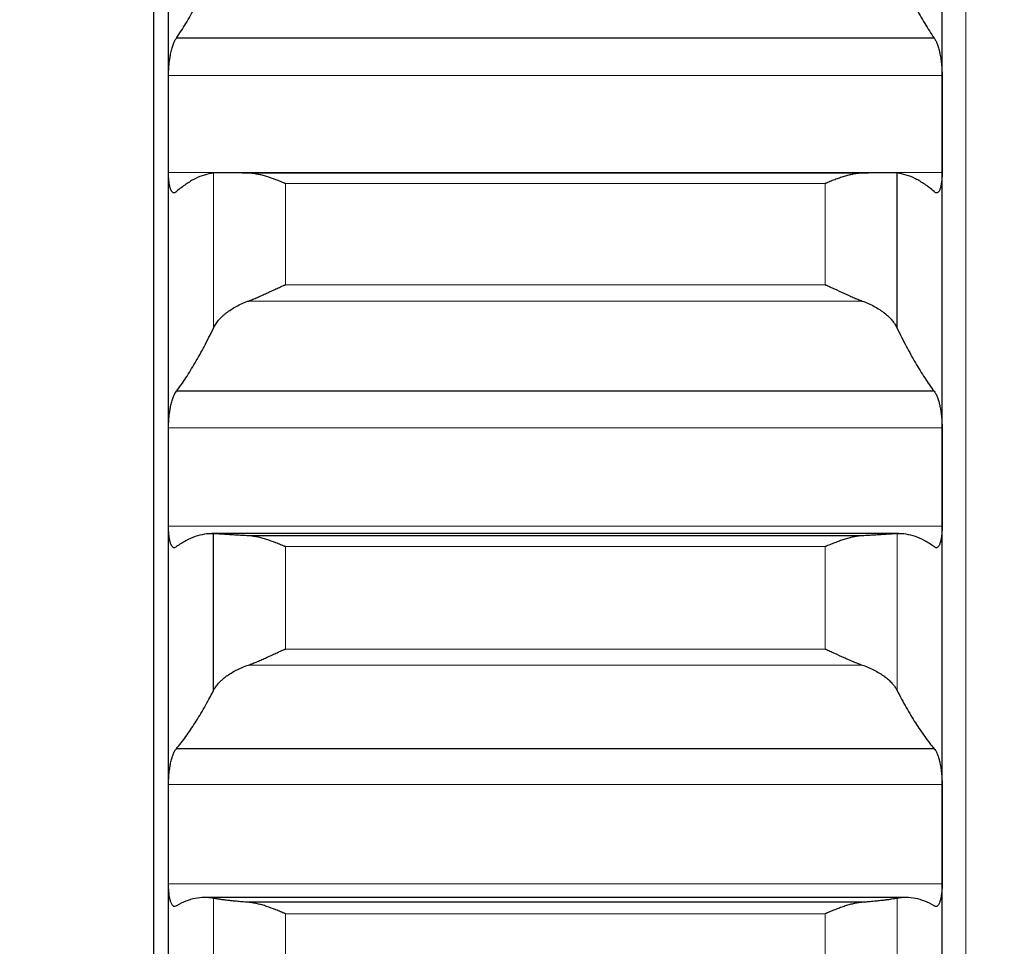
# Model space of a CAD drawing. Header units: inches. Extents: x 0 to 20790, y -12 to 14700.
# Tile 154 of 256: x 7750 to 7816, y 10083 to 10145. Entities that reach past the tile are written whole.
import ezdxf

# ---------------------------------------------------------------- set-up
doc = ezdxf.new("R2010")
doc.units = ezdxf.units.IN
doc.layers.add('1', color=7, linetype='Continuous', true_color=0xffffff)
doc.layers.add('254', color=7, linetype='Continuous', true_color=0xffffff)
doc.styles.add('latin_extended', font='simplex.shx')
doc.dimstyles.get("Standard").update_dxf_attribs({"dimtxt": 0.18, "dimasz": 0.18, "dimexe": 0.18, "dimexo": 0.0625, "dimgap": 0.09, "dimtad": 0, "dimtih": 1, "dimtoh": 1, "dimdec": 4, "dimzin": 0, "dimdsep": 46, "dimtxsty": 'Standard', "dimcen": 0.09, "dimadec": 0, "dimazin": 0, "dimtfac": 1, "dimtdec": 4, "dimtofl": 0, "dimtmove": 0, "dimatfit": 3, "dimfxl": 1, "dimtolj": 1, "dimtzin": 0, "dimarcsym": 0})

# ---------------------------------------------------------------- blocks, each defined once
blk = doc.blocks.new('_U12')
at = {"layer": '254', "color": 3, "linetype": 'Continuous', "lineweight": 13, "transparency": 16777216}
for p, q in [((1084.956, 11094.092), (1084.956, 8079.946)), ((8069.956, 9257.092), (8069.956, 8079.946)), ((1207.456, 8114.946), (7947.456, 8114.946))]:
    blk.add_line(p, q, dxfattribs=at)
at = {"layer": '254', "color": 3, "transparency": 16777216}
for points in [[(1207.456, 8135.363), (1207.456, 8094.529), (1084.956, 8114.946)], [(7947.456, 8094.529), (7947.456, 8135.363), (8069.956, 8114.946)]]:
    blk.add_solid(points, dxfattribs=at)
at = {"layer": 'Defpoints', "color": 0, "transparency": 16777216}
for p in [(1084.956, 11129.092), (8069.956, 9292.092), (8069.956, 8114.946)]:
    blk.add_point(p, dxfattribs=at)
at = {"layer": '254', "color": 2, "lineweight": 13, "transparency": 16777216, "insert": (4361.622, 8298.696), "char_height": 122.5, "attachment_point": 1, "style": 'latin_extended'}
blk.add_mtext('\\A1;6985', dxfattribs=at)

msp = doc.modelspace()

# ---------------------------------------------------------------- linework, layer by layer
at = {"layer": '1', "color": 110, "linetype": 'Continuous', "lineweight": 13}
for p, q in [((7813.556, 10027.632), (7813.556, 10557.592)), ((7811.953, 10141.296), (7759.958, 10141.296)), ((7811.953, 10134.772), (7759.958, 10134.772)), ((7762.982, 10124.321), (7762.982, 10134.745)), ((7804.1, 10134.036), (7767.812, 10134.036)), ((7767.812, 10127.23), (7767.812, 10134.036)), ((7804.1, 10127.23), (7804.1, 10134.036)), ((7804.1, 10127.23), (7767.812, 10127.23)), ((7806.587, 10126.136), (7765.324, 10126.136)), ((7811.953, 10117.597), (7759.958, 10117.597)), ((7811.953, 10110.991), (7759.958, 10110.991)), ((7808.929, 10099.945), (7808.929, 10110.489)), ((7804.1, 10109.617), (7767.812, 10109.617)), ((7767.812, 10102.732), (7767.812, 10109.617)), ((7804.1, 10102.732), (7804.1, 10109.617)), ((7804.1, 10102.732), (7767.812, 10102.732)), ((7806.587, 10101.653), (7765.324, 10101.653)), ((7811.953, 10093.617), (7759.958, 10093.617)), ((7811.953, 10086.941), (7759.958, 10086.941)), ((7762.982, 10075.317), (7762.982, 10085.965)), ((7808.929, 10075.317), (7808.929, 10085.965)), ((7804.1, 10084.93), (7767.812, 10084.93)), ((7767.812, 10077.977), (7767.812, 10084.93)), ((7804.1, 10077.977), (7804.1, 10084.93))]:
    msp.add_line(p, q, dxfattribs=at)
at = {"layer": '1', "color": 2, "linetype": 'Continuous', "lineweight": 25}
for p, q in [((7758.956, 10192.592), (7758.956, 10027.577)), ((7759.956, 10138.034), (7759.956, 10161.461)), ((7811.956, 10138.034), (7811.956, 10161.461)), ((7811.418, 10143.818), (7760.493, 10143.818)), ((7759.956, 10114.294), (7759.956, 10138.034)), ((7811.956, 10114.294), (7811.956, 10138.034)), ((7808.286, 10134.767), (7763.669, 10134.767)), ((7806.587, 10134.734), (7765.324, 10134.734)), ((7808.929, 10124.321), (7808.929, 10134.745)), ((7811.418, 10120.067), (7760.493, 10120.067)), ((7759.956, 10090.279), (7759.956, 10114.294)), ((7811.956, 10090.279), (7811.956, 10114.294)), ((7809.039, 10110.491), (7762.872, 10110.491)), ((7762.982, 10099.945), (7762.982, 10110.489)), ((7806.587, 10110.351), (7765.324, 10110.351)), ((7811.418, 10096.031), (7760.493, 10096.031)), ((7759.956, 10066.028), (7759.956, 10090.279)), ((7811.956, 10066.028), (7811.956, 10090.279)), ((7809.529, 10086.021), (7762.382, 10086.021)), ((7806.587, 10085.699), (7765.324, 10085.699))]:
    msp.add_line(p, q, dxfattribs=at)
for points in [[(7760.493, 10143.818), (7760.704, 10144.13), (7761.124, 10144.79), (7761.749, 10145.884), (7762.369, 10147.083), (7762.778, 10147.953), (7762.982, 10148.406)], [(7808.929, 10148.406), (7809.133, 10147.953), (7809.543, 10147.083), (7810.162, 10145.884), (7810.787, 10144.79), (7811.207, 10144.13), (7811.418, 10143.818)], [(7759.956, 10138.034), (7759.956, 10139.121), (7759.957, 10140.209), (7759.958, 10141.296)], [(7811.953, 10141.296), (7811.955, 10140.209), (7811.956, 10139.121), (7811.956, 10138.034)], [(7759.958, 10134.772), (7759.957, 10135.859), (7759.956, 10136.946), (7759.956, 10138.034)], [(7811.956, 10138.034), (7811.956, 10136.946), (7811.955, 10135.859), (7811.953, 10134.772)], [(7762.982, 10134.745), (7762.778, 10134.72), (7762.369, 10134.631), (7761.749, 10134.378), (7761.124, 10134.007), (7760.704, 10133.68), (7760.493, 10133.497)], [(7811.418, 10133.497), (7811.207, 10133.68), (7810.787, 10134.007), (7810.162, 10134.378), (7809.543, 10134.631), (7809.133, 10134.72), (7808.929, 10134.745)], [(7760.493, 10120.067), (7760.704, 10120.35), (7761.124, 10120.951), (7761.749, 10121.961), (7762.369, 10123.078), (7762.778, 10123.895), (7762.982, 10124.321)], [(7808.929, 10124.321), (7809.133, 10123.895), (7809.543, 10123.078), (7810.162, 10121.961), (7810.787, 10120.951), (7811.207, 10120.35), (7811.418, 10120.067)], [(7759.956, 10114.294), (7759.956, 10115.395), (7759.957, 10116.496), (7759.958, 10117.597)], [(7811.953, 10117.597), (7811.955, 10116.496), (7811.956, 10115.395), (7811.956, 10114.294)], [(7759.958, 10110.991), (7759.957, 10112.092), (7759.956, 10113.193), (7759.956, 10114.294)], [(7811.956, 10114.294), (7811.956, 10113.193), (7811.955, 10112.092), (7811.953, 10110.991)], [(7762.982, 10110.489), (7762.778, 10110.496), (7762.369, 10110.47), (7761.749, 10110.312), (7761.124, 10110.034), (7760.704, 10109.77), (7760.493, 10109.617)], [(7811.418, 10109.617), (7811.207, 10109.77), (7810.787, 10110.034), (7810.162, 10110.312), (7809.543, 10110.47), (7809.133, 10110.496), (7808.929, 10110.489)], [(7760.493, 10096.031), (7760.704, 10096.284), (7761.124, 10096.827), (7761.749, 10097.751), (7762.369, 10098.784), (7762.778, 10099.546), (7762.982, 10099.945)], [(7808.929, 10099.945), (7809.133, 10099.546), (7809.543, 10098.784), (7810.162, 10097.751), (7810.787, 10096.827), (7811.207, 10096.284), (7811.418, 10096.031)], [(7759.956, 10090.279), (7759.956, 10091.392), (7759.957, 10092.505), (7759.958, 10093.617)], [(7811.953, 10093.617), (7811.955, 10092.505), (7811.956, 10091.392), (7811.956, 10090.279)], [(7759.958, 10086.941), (7759.957, 10088.054), (7759.956, 10089.166), (7759.956, 10090.279)], [(7811.956, 10090.279), (7811.956, 10089.166), (7811.955, 10088.054), (7811.953, 10086.941)], [(7762.982, 10085.965), (7762.778, 10086.004), (7762.369, 10086.041), (7761.749, 10085.977), (7761.124, 10085.793), (7760.704, 10085.591), (7760.493, 10085.47)], [(7811.418, 10085.47), (7811.207, 10085.591), (7810.787, 10085.793), (7810.162, 10085.977), (7809.543, 10086.041), (7809.133, 10086.004), (7808.929, 10085.965)]]:
    msp.add_open_spline(points, degree=3, dxfattribs=at)
for points, knots in [([(7759.958, 10141.296), (7759.958, 10141.359), (7759.96, 10141.487), (7759.969, 10141.682), (7759.977, 10141.813), (7759.985, 10141.913), (7759.988, 10141.946), (7759.994, 10142.013), (7759.998, 10142.046), (7760.015, 10142.21), (7760.032, 10142.338), (7760.057, 10142.496), (7760.062, 10142.528), (7760.07, 10142.574), (7760.073, 10142.59), (7760.078, 10142.621), (7760.092, 10142.698), (7760.119, 10142.831), (7760.145, 10142.944), (7760.172, 10143.053), (7760.186, 10143.106), (7760.23, 10143.26), (7760.26, 10143.353), (7760.308, 10143.478), (7760.324, 10143.518), (7760.349, 10143.574), (7760.357, 10143.592), (7760.374, 10143.627), (7760.382, 10143.644), (7760.425, 10143.724), (7760.459, 10143.777), (7760.493, 10143.818)], [0, 0, 0, 0, 0.0625, 0.125, 0.1875, 0.1875, 0.21875, 0.21875, 0.25, 0.25, 0.375, 0.375, 0.40625, 0.40625, 0.421875, 0.421875, 0.4375, 0.5, 0.5625, 0.5625, 0.625, 0.625, 0.75, 0.75, 0.8125, 0.8125, 0.84375, 0.84375, 0.875, 0.875, 1, 1, 1, 1]), ([(7811.418, 10143.818), (7811.453, 10143.777), (7811.487, 10143.724), (7811.537, 10143.629), (7811.554, 10143.594), (7811.578, 10143.539), (7811.587, 10143.519), (7811.603, 10143.479), (7811.611, 10143.459), (7811.651, 10143.353), (7811.682, 10143.26), (7811.725, 10143.108), (7811.739, 10143.056), (7811.759, 10142.973), (7811.766, 10142.945), (7811.779, 10142.889), (7811.786, 10142.86), (7811.817, 10142.715), (7811.839, 10142.594), (7811.864, 10142.437), (7811.869, 10142.405), (7811.878, 10142.341), (7811.883, 10142.308), (7811.895, 10142.211), (7811.903, 10142.145), (7811.924, 10141.949), (7811.935, 10141.818), (7811.944, 10141.653), (7811.945, 10141.62), (7811.948, 10141.554), (7811.949, 10141.521), (7811.952, 10141.424), (7811.953, 10141.359), (7811.953, 10141.296)], [0, 0, 0, 0, 0.125, 0.125, 0.1875, 0.1875, 0.21875, 0.21875, 0.25, 0.25, 0.375, 0.375, 0.4375, 0.4375, 0.46875, 0.46875, 0.5, 0.5, 0.625, 0.625, 0.65625, 0.65625, 0.6875, 0.6875, 0.75, 0.75, 0.875, 0.875, 0.90625, 0.90625, 0.9375, 0.9375, 1, 1, 1, 1]), ([(7760.493, 10133.497), (7760.459, 10133.458), (7760.425, 10133.431), (7760.374, 10133.408), (7760.358, 10133.403), (7760.333, 10133.401), (7760.325, 10133.401), (7760.308, 10133.403), (7760.3, 10133.404), (7760.26, 10133.416), (7760.23, 10133.438), (7760.186, 10133.488), (7760.172, 10133.508), (7760.152, 10133.543), (7760.145, 10133.555), (7760.132, 10133.581), (7760.126, 10133.595), (7760.095, 10133.667), (7760.072, 10133.736), (7760.047, 10133.836), (7760.043, 10133.856), (7760.033, 10133.899), (7760.029, 10133.921), (7760.016, 10133.989), (7760.008, 10134.036), (7759.988, 10134.185), (7759.977, 10134.292), (7759.968, 10134.436), (7759.966, 10134.465), (7759.963, 10134.525), (7759.962, 10134.555), (7759.959, 10134.646), (7759.958, 10134.708), (7759.958, 10134.772)], [0, 0, 0, 0, 0.125, 0.125, 0.1875, 0.1875, 0.21875, 0.21875, 0.25, 0.25, 0.375, 0.375, 0.4375, 0.4375, 0.46875, 0.46875, 0.5, 0.5, 0.625, 0.625, 0.65625, 0.65625, 0.6875, 0.6875, 0.75, 0.75, 0.875, 0.875, 0.90625, 0.90625, 0.9375, 0.9375, 1, 1, 1, 1]), ([(7765.324, 10134.734), (7765.178, 10134.737), (7765.038, 10134.741), (7764.77, 10134.747), (7764.512, 10134.753), (7764.276, 10134.758), (7764.135, 10134.761), (7764.107, 10134.762), (7764.052, 10134.762), (7764.025, 10134.763), (7763.945, 10134.764), (7763.893, 10134.765), (7763.744, 10134.767), (7763.651, 10134.767), (7763.479, 10134.767), (7763.4, 10134.766), (7763.292, 10134.764), (7763.258, 10134.763), (7763.209, 10134.761), (7763.193, 10134.76), (7763.162, 10134.759), (7763.147, 10134.758), (7763.075, 10134.754), (7763.025, 10134.75), (7762.982, 10134.745)], [0, 0, 0, 0, 0.125, 0.125, 0.25, 0.375, 0.375, 0.40625, 0.40625, 0.4375, 0.4375, 0.5, 0.5, 0.625, 0.625, 0.75, 0.75, 0.8125, 0.8125, 0.84375, 0.84375, 0.875, 0.875, 1, 1, 1, 1]), ([(7767.812, 10134.036), (7767.808, 10134.037), (7767.805, 10134.039), (7767.799, 10134.041), (7767.795, 10134.043), (7767.785, 10134.047), (7767.765, 10134.055), (7767.719, 10134.075), (7767.626, 10134.114), (7767.547, 10134.147), (7767.389, 10134.211), (7767.284, 10134.252), (7766.97, 10134.37), (7766.762, 10134.443), (7766.451, 10134.537), (7766.348, 10134.567), (7766.192, 10134.606), (7766.14, 10134.619), (7766.037, 10134.642), (7765.985, 10134.653), (7765.83, 10134.684), (7765.728, 10134.7), (7765.525, 10134.724), (7765.424, 10134.732), (7765.324, 10134.734)], [0, 0, 0, 0, 0.003906, 0.003906, 0.007813, 0.007813, 0.015625, 0.03125, 0.0625, 0.125, 0.125, 0.25, 0.25, 0.5, 0.5, 0.625, 0.625, 0.6875, 0.6875, 0.75, 0.75, 0.875, 0.875, 1, 1, 1, 1]), ([(7806.587, 10134.734), (7806.488, 10134.732), (7806.387, 10134.724), (7806.186, 10134.7), (7806.085, 10134.684), (7805.881, 10134.645), (7805.778, 10134.621), (7805.572, 10134.569), (7805.468, 10134.54), (7805.258, 10134.476), (7805.153, 10134.442), (7804.943, 10134.369), (7804.838, 10134.331), (7804.628, 10134.252), (7804.523, 10134.211), (7804.364, 10134.147), (7804.285, 10134.114), (7804.193, 10134.075), (7804.146, 10134.055), (7804.126, 10134.047), (7804.113, 10134.041), (7804.106, 10134.039), (7804.1, 10134.036)], [0, 0, 0, 0, 0.125, 0.125, 0.25, 0.25, 0.375, 0.375, 0.5, 0.5, 0.625, 0.625, 0.75, 0.75, 0.875, 0.875, 0.9375, 0.96875, 0.984375, 0.992188, 0.992188, 1, 1, 1, 1]), ([(7808.929, 10134.745), (7808.887, 10134.75), (7808.837, 10134.754), (7808.722, 10134.76), (7808.593, 10134.765), (7808.436, 10134.767), (7808.306, 10134.767), (7808.261, 10134.767), (7808.191, 10134.767), (7808.167, 10134.766), (7808.119, 10134.766), (7808.094, 10134.766), (7807.969, 10134.764), (7807.758, 10134.761), (7807.523, 10134.756), (7807.276, 10134.75), (7807.146, 10134.747), (7806.976, 10134.743), (7806.942, 10134.742), (7806.873, 10134.741), (7806.768, 10134.738), (7806.66, 10134.736), (7806.587, 10134.734)], [0, 0, 0, 0, 0.125, 0.125, 0.25, 0.375, 0.375, 0.4375, 0.4375, 0.46875, 0.46875, 0.5, 0.5, 0.625, 0.75, 0.75, 0.875, 0.875, 0.90625, 0.90625, 0.9375, 1, 1, 1, 1]), ([(7811.953, 10134.772), (7811.953, 10134.708), (7811.951, 10134.585), (7811.943, 10134.408), (7811.934, 10134.297), (7811.926, 10134.216), (7811.923, 10134.189), (7811.917, 10134.137), (7811.914, 10134.112), (7811.896, 10133.988), (7811.88, 10133.898), (7811.855, 10133.798), (7811.85, 10133.779), (7811.842, 10133.75), (7811.839, 10133.741), (7811.833, 10133.723), (7811.819, 10133.679), (7811.793, 10133.607), (7811.767, 10133.555), (7811.74, 10133.509), (7811.726, 10133.489), (7811.682, 10133.438), (7811.651, 10133.416), (7811.604, 10133.402), (7811.588, 10133.4), (7811.563, 10133.402), (7811.554, 10133.404), (7811.538, 10133.408), (7811.529, 10133.411), (7811.487, 10133.431), (7811.453, 10133.458), (7811.418, 10133.497)], [0, 0, 0, 0, 0.0625, 0.125, 0.1875, 0.1875, 0.21875, 0.21875, 0.25, 0.25, 0.375, 0.375, 0.40625, 0.40625, 0.421875, 0.421875, 0.4375, 0.5, 0.5625, 0.5625, 0.625, 0.625, 0.75, 0.75, 0.8125, 0.8125, 0.84375, 0.84375, 0.875, 0.875, 1, 1, 1, 1]), ([(7765.324, 10126.136), (7765.424, 10126.172), (7765.524, 10126.211), (7765.725, 10126.293), (7765.827, 10126.336), (7766.03, 10126.425), (7766.133, 10126.471), (7766.34, 10126.564), (7766.444, 10126.612), (7766.654, 10126.708), (7766.759, 10126.756), (7766.968, 10126.853), (7767.073, 10126.901), (7767.283, 10126.997), (7767.389, 10127.044), (7767.547, 10127.114), (7767.626, 10127.149), (7767.719, 10127.19), (7767.765, 10127.21), (7767.785, 10127.218), (7767.798, 10127.224), (7767.805, 10127.227), (7767.812, 10127.23)], [0, 0, 0, 0, 0.125, 0.125, 0.25, 0.25, 0.375, 0.375, 0.5, 0.5, 0.625, 0.625, 0.75, 0.75, 0.875, 0.875, 0.9375, 0.96875, 0.984375, 0.992187, 0.992187, 1, 1, 1, 1]), ([(7804.1, 10127.23), (7804.103, 10127.228), (7804.106, 10127.227), (7804.113, 10127.224), (7804.116, 10127.223), (7804.126, 10127.218), (7804.146, 10127.21), (7804.193, 10127.19), (7804.285, 10127.149), (7804.364, 10127.114), (7804.522, 10127.044), (7804.627, 10126.997), (7804.941, 10126.854), (7805.149, 10126.758), (7805.46, 10126.615), (7805.564, 10126.568), (7805.719, 10126.497), (7805.771, 10126.474), (7805.875, 10126.428), (7805.927, 10126.405), (7806.082, 10126.338), (7806.184, 10126.294), (7806.387, 10126.211), (7806.487, 10126.172), (7806.587, 10126.136)], [0, 0, 0, 0, 0.003906, 0.003906, 0.007812, 0.007812, 0.015625, 0.03125, 0.0625, 0.125, 0.125, 0.25, 0.25, 0.5, 0.5, 0.625, 0.625, 0.6875, 0.6875, 0.75, 0.75, 0.875, 0.875, 1, 1, 1, 1]), ([(7762.982, 10124.321), (7763.025, 10124.41), (7763.075, 10124.499), (7763.189, 10124.672), (7763.318, 10124.844), (7763.476, 10125.011), (7763.605, 10125.135), (7763.65, 10125.176), (7763.721, 10125.236), (7763.744, 10125.257), (7763.793, 10125.296), (7763.817, 10125.316), (7763.942, 10125.414), (7764.154, 10125.566), (7764.389, 10125.706), (7764.636, 10125.84), (7764.765, 10125.904), (7764.935, 10125.98), (7764.97, 10125.995), (7765.039, 10126.025), (7765.144, 10126.068), (7765.251, 10126.109), (7765.324, 10126.136)], [0, 0, 0, 0, 0.125, 0.125, 0.25, 0.375, 0.375, 0.4375, 0.4375, 0.46875, 0.46875, 0.5, 0.5, 0.625, 0.75, 0.75, 0.875, 0.875, 0.90625, 0.90625, 0.9375, 1, 1, 1, 1]), ([(7806.587, 10126.136), (7806.733, 10126.083), (7806.873, 10126.026), (7807.142, 10125.906), (7807.4, 10125.779), (7807.636, 10125.638), (7807.777, 10125.547), (7807.804, 10125.528), (7807.859, 10125.491), (7807.886, 10125.472), (7807.967, 10125.414), (7808.018, 10125.376), (7808.168, 10125.258), (7808.261, 10125.178), (7808.432, 10125.015), (7808.511, 10124.931), (7808.619, 10124.804), (7808.654, 10124.761), (7808.703, 10124.696), (7808.718, 10124.674), (7808.749, 10124.631), (7808.764, 10124.609), (7808.837, 10124.499), (7808.887, 10124.41), (7808.929, 10124.321)], [0, 0, 0, 0, 0.125, 0.125, 0.25, 0.375, 0.375, 0.40625, 0.40625, 0.4375, 0.4375, 0.5, 0.5, 0.625, 0.625, 0.75, 0.75, 0.8125, 0.8125, 0.84375, 0.84375, 0.875, 0.875, 1, 1, 1, 1]), ([(7759.958, 10117.597), (7759.958, 10117.661), (7759.96, 10117.79), (7759.969, 10117.986), (7759.977, 10118.118), (7759.985, 10118.217), (7759.988, 10118.251), (7759.994, 10118.317), (7759.998, 10118.35), (7760.015, 10118.513), (7760.032, 10118.641), (7760.057, 10118.797), (7760.062, 10118.828), (7760.07, 10118.874), (7760.073, 10118.889), (7760.078, 10118.92), (7760.092, 10118.995), (7760.119, 10119.126), (7760.145, 10119.236), (7760.172, 10119.342), (7760.186, 10119.394), (7760.23, 10119.543), (7760.26, 10119.632), (7760.308, 10119.752), (7760.324, 10119.79), (7760.349, 10119.842), (7760.357, 10119.859), (7760.374, 10119.892), (7760.382, 10119.907), (7760.425, 10119.982), (7760.459, 10120.03), (7760.493, 10120.067)], [0, 0, 0, 0, 0.0625, 0.125, 0.1875, 0.1875, 0.21875, 0.21875, 0.25, 0.25, 0.375, 0.375, 0.40625, 0.40625, 0.421875, 0.421875, 0.4375, 0.5, 0.5625, 0.5625, 0.625, 0.625, 0.75, 0.75, 0.8125, 0.8125, 0.84375, 0.84375, 0.875, 0.875, 1, 1, 1, 1]), ([(7811.418, 10120.067), (7811.453, 10120.03), (7811.487, 10119.982), (7811.537, 10119.894), (7811.554, 10119.861), (7811.578, 10119.809), (7811.587, 10119.791), (7811.603, 10119.753), (7811.611, 10119.733), (7811.651, 10119.633), (7811.682, 10119.543), (7811.725, 10119.396), (7811.739, 10119.345), (7811.759, 10119.265), (7811.766, 10119.238), (7811.779, 10119.182), (7811.786, 10119.154), (7811.817, 10119.012), (7811.839, 10118.894), (7811.864, 10118.738), (7811.869, 10118.707), (7811.878, 10118.643), (7811.883, 10118.611), (7811.895, 10118.514), (7811.903, 10118.449), (7811.924, 10118.254), (7811.935, 10118.122), (7811.944, 10117.956), (7811.945, 10117.923), (7811.948, 10117.857), (7811.949, 10117.824), (7811.952, 10117.726), (7811.953, 10117.661), (7811.953, 10117.597)], [0, 0, 0, 0, 0.125, 0.125, 0.1875, 0.1875, 0.21875, 0.21875, 0.25, 0.25, 0.375, 0.375, 0.4375, 0.4375, 0.46875, 0.46875, 0.5, 0.5, 0.625, 0.625, 0.65625, 0.65625, 0.6875, 0.6875, 0.75, 0.75, 0.875, 0.875, 0.90625, 0.90625, 0.9375, 0.9375, 1, 1, 1, 1]), ([(7760.493, 10109.617), (7760.459, 10109.583), (7760.425, 10109.561), (7760.374, 10109.545), (7760.358, 10109.543), (7760.333, 10109.545), (7760.325, 10109.546), (7760.308, 10109.55), (7760.3, 10109.553), (7760.26, 10109.571), (7760.23, 10109.598), (7760.186, 10109.656), (7760.172, 10109.679), (7760.152, 10109.717), (7760.145, 10109.731), (7760.132, 10109.759), (7760.126, 10109.774), (7760.095, 10109.852), (7760.072, 10109.925), (7760.047, 10110.03), (7760.043, 10110.051), (7760.033, 10110.096), (7760.029, 10110.119), (7760.016, 10110.19), (7760.008, 10110.239), (7759.988, 10110.392), (7759.977, 10110.502), (7759.968, 10110.65), (7759.966, 10110.68), (7759.963, 10110.74), (7759.962, 10110.771), (7759.959, 10110.864), (7759.958, 10110.927), (7759.958, 10110.991)], [0, 0, 0, 0, 0.125, 0.125, 0.1875, 0.1875, 0.21875, 0.21875, 0.25, 0.25, 0.375, 0.375, 0.4375, 0.4375, 0.46875, 0.46875, 0.5, 0.5, 0.625, 0.625, 0.65625, 0.65625, 0.6875, 0.6875, 0.75, 0.75, 0.875, 0.875, 0.90625, 0.90625, 0.9375, 0.9375, 1, 1, 1, 1]), ([(7811.953, 10110.991), (7811.953, 10110.927), (7811.951, 10110.801), (7811.943, 10110.622), (7811.934, 10110.508), (7811.926, 10110.425), (7811.923, 10110.397), (7811.917, 10110.343), (7811.914, 10110.317), (7811.896, 10110.189), (7811.88, 10110.095), (7811.855, 10109.99), (7811.85, 10109.97), (7811.842, 10109.94), (7811.839, 10109.93), (7811.833, 10109.911), (7811.819, 10109.864), (7811.793, 10109.787), (7811.767, 10109.731), (7811.74, 10109.68), (7811.726, 10109.657), (7811.682, 10109.598), (7811.651, 10109.572), (7811.604, 10109.55), (7811.588, 10109.546), (7811.563, 10109.544), (7811.554, 10109.544), (7811.538, 10109.546), (7811.529, 10109.548), (7811.487, 10109.56), (7811.453, 10109.583), (7811.418, 10109.617)], [0, 0, 0, 0, 0.0625, 0.125, 0.1875, 0.1875, 0.21875, 0.21875, 0.25, 0.25, 0.375, 0.375, 0.40625, 0.40625, 0.421875, 0.421875, 0.4375, 0.5, 0.5625, 0.5625, 0.625, 0.625, 0.75, 0.75, 0.8125, 0.8125, 0.84375, 0.84375, 0.875, 0.875, 1, 1, 1, 1]), ([(7765.324, 10110.351), (7765.178, 10110.358), (7765.038, 10110.365), (7764.77, 10110.38), (7764.512, 10110.394), (7764.276, 10110.409), (7764.135, 10110.418), (7764.107, 10110.42), (7764.052, 10110.423), (7764.025, 10110.425), (7763.945, 10110.43), (7763.893, 10110.434), (7763.744, 10110.444), (7763.651, 10110.45), (7763.479, 10110.461), (7763.4, 10110.466), (7763.292, 10110.473), (7763.258, 10110.475), (7763.209, 10110.478), (7763.193, 10110.479), (7763.162, 10110.481), (7763.147, 10110.482), (7763.075, 10110.486), (7763.025, 10110.488), (7762.982, 10110.489)], [0, 0, 0, 0, 0.125, 0.125, 0.25, 0.375, 0.375, 0.40625, 0.40625, 0.4375, 0.4375, 0.5, 0.5, 0.625, 0.625, 0.75, 0.75, 0.8125, 0.8125, 0.84375, 0.84375, 0.875, 0.875, 1, 1, 1, 1]), ([(7767.812, 10109.617), (7767.808, 10109.618), (7767.805, 10109.619), (7767.799, 10109.622), (7767.795, 10109.624), (7767.785, 10109.628), (7767.765, 10109.636), (7767.719, 10109.656), (7767.626, 10109.696), (7767.547, 10109.729), (7767.389, 10109.794), (7767.284, 10109.836), (7766.97, 10109.958), (7766.762, 10110.033), (7766.451, 10110.132), (7766.348, 10110.163), (7766.192, 10110.205), (7766.14, 10110.219), (7766.037, 10110.244), (7765.985, 10110.256), (7765.83, 10110.289), (7765.728, 10110.308), (7765.525, 10110.336), (7765.424, 10110.346), (7765.324, 10110.351)], [0, 0, 0, 0, 0.003906, 0.003906, 0.007813, 0.007813, 0.015625, 0.03125, 0.0625, 0.125, 0.125, 0.25, 0.25, 0.5, 0.5, 0.625, 0.625, 0.6875, 0.6875, 0.75, 0.75, 0.875, 0.875, 1, 1, 1, 1]), ([(7806.587, 10110.351), (7806.488, 10110.346), (7806.387, 10110.336), (7806.186, 10110.308), (7806.085, 10110.29), (7805.881, 10110.246), (7805.778, 10110.221), (7805.572, 10110.165), (7805.468, 10110.134), (7805.258, 10110.068), (7805.153, 10110.032), (7804.943, 10109.957), (7804.838, 10109.918), (7804.628, 10109.836), (7804.523, 10109.794), (7804.364, 10109.729), (7804.285, 10109.696), (7804.193, 10109.656), (7804.146, 10109.636), (7804.126, 10109.628), (7804.113, 10109.622), (7804.106, 10109.619), (7804.1, 10109.617)], [0, 0, 0, 0, 0.125, 0.125, 0.25, 0.25, 0.375, 0.375, 0.5, 0.5, 0.625, 0.625, 0.75, 0.75, 0.875, 0.875, 0.9375, 0.96875, 0.984375, 0.992188, 0.992188, 1, 1, 1, 1]), ([(7808.929, 10110.489), (7808.887, 10110.488), (7808.837, 10110.486), (7808.722, 10110.479), (7808.593, 10110.472), (7808.436, 10110.461), (7808.306, 10110.453), (7808.261, 10110.45), (7808.191, 10110.445), (7808.167, 10110.444), (7808.119, 10110.44), (7808.094, 10110.439), (7807.969, 10110.431), (7807.758, 10110.417), (7807.523, 10110.402), (7807.276, 10110.387), (7807.146, 10110.38), (7806.976, 10110.371), (7806.942, 10110.369), (7806.873, 10110.365), (7806.768, 10110.36), (7806.66, 10110.354), (7806.587, 10110.351)], [0, 0, 0, 0, 0.125, 0.125, 0.25, 0.375, 0.375, 0.4375, 0.4375, 0.46875, 0.46875, 0.5, 0.5, 0.625, 0.75, 0.75, 0.875, 0.875, 0.90625, 0.90625, 0.9375, 1, 1, 1, 1]), ([(7765.324, 10101.653), (7765.424, 10101.687), (7765.524, 10101.725), (7765.725, 10101.804), (7765.827, 10101.845), (7766.03, 10101.931), (7766.133, 10101.976), (7766.34, 10102.068), (7766.444, 10102.114), (7766.654, 10102.21), (7766.759, 10102.258), (7766.968, 10102.354), (7767.073, 10102.402), (7767.283, 10102.497), (7767.389, 10102.545), (7767.547, 10102.615), (7767.626, 10102.651), (7767.719, 10102.691), (7767.765, 10102.711), (7767.785, 10102.72), (7767.798, 10102.726), (7767.805, 10102.729), (7767.812, 10102.732)], [0, 0, 0, 0, 0.125, 0.125, 0.25, 0.25, 0.375, 0.375, 0.5, 0.5, 0.625, 0.625, 0.75, 0.75, 0.875, 0.875, 0.9375, 0.96875, 0.984375, 0.992188, 0.992188, 1, 1, 1, 1]), ([(7804.1, 10102.732), (7804.103, 10102.73), (7804.106, 10102.729), (7804.113, 10102.726), (7804.116, 10102.724), (7804.126, 10102.72), (7804.146, 10102.711), (7804.193, 10102.691), (7804.285, 10102.651), (7804.364, 10102.615), (7804.522, 10102.545), (7804.627, 10102.497), (7804.941, 10102.355), (7805.149, 10102.259), (7805.46, 10102.118), (7805.564, 10102.071), (7805.719, 10102.002), (7805.771, 10101.979), (7805.875, 10101.934), (7805.927, 10101.912), (7806.082, 10101.846), (7806.184, 10101.804), (7806.387, 10101.725), (7806.487, 10101.687), (7806.587, 10101.653)], [0, 0, 0, 0, 0.003906, 0.003906, 0.007813, 0.007813, 0.015625, 0.03125, 0.0625, 0.125, 0.125, 0.25, 0.25, 0.5, 0.5, 0.625, 0.625, 0.6875, 0.6875, 0.75, 0.75, 0.875, 0.875, 1, 1, 1, 1]), ([(7762.982, 10099.945), (7763.024, 10100.028), (7763.124, 10100.192), (7763.253, 10100.354), (7763.361, 10100.474), (7763.399, 10100.514), (7763.459, 10100.574), (7763.479, 10100.594), (7763.521, 10100.633), (7763.542, 10100.653), (7763.651, 10100.75), (7763.837, 10100.901), (7764.048, 10101.043), (7764.272, 10101.181), (7764.39, 10101.248), (7764.546, 10101.328), (7764.578, 10101.343), (7764.642, 10101.375), (7764.674, 10101.39), (7764.772, 10101.436), (7764.839, 10101.465), (7765.041, 10101.551), (7765.18, 10101.604), (7765.324, 10101.653)], [0, 0, 0, 0, 0.125, 0.25, 0.25, 0.3125, 0.3125, 0.34375, 0.34375, 0.375, 0.375, 0.5, 0.625, 0.625, 0.75, 0.75, 0.78125, 0.78125, 0.8125, 0.8125, 0.875, 0.875, 1, 1, 1, 1]), ([(7806.587, 10101.653), (7806.733, 10101.603), (7806.873, 10101.55), (7807.142, 10101.436), (7807.4, 10101.316), (7807.636, 10101.183), (7807.777, 10101.097), (7807.804, 10101.079), (7807.859, 10101.044), (7807.886, 10101.026), (7807.967, 10100.972), (7808.018, 10100.936), (7808.168, 10100.825), (7808.261, 10100.75), (7808.432, 10100.596), (7808.511, 10100.518), (7808.619, 10100.398), (7808.654, 10100.358), (7808.703, 10100.297), (7808.718, 10100.276), (7808.749, 10100.235), (7808.764, 10100.215), (7808.837, 10100.112), (7808.887, 10100.029), (7808.929, 10099.945)], [0, 0, 0, 0, 0.125, 0.125, 0.25, 0.375, 0.375, 0.40625, 0.40625, 0.4375, 0.4375, 0.5, 0.5, 0.625, 0.625, 0.75, 0.75, 0.8125, 0.8125, 0.84375, 0.84375, 0.875, 0.875, 1, 1, 1, 1]), ([(7759.958, 10093.617), (7759.958, 10093.682), (7759.96, 10093.812), (7759.969, 10094.009), (7759.977, 10094.141), (7759.985, 10094.24), (7759.988, 10094.274), (7759.994, 10094.34), (7759.998, 10094.372), (7760.015, 10094.535), (7760.032, 10094.661), (7760.057, 10094.815), (7760.062, 10094.846), (7760.07, 10094.891), (7760.073, 10094.906), (7760.078, 10094.936), (7760.092, 10095.01), (7760.119, 10095.139), (7760.145, 10095.246), (7760.172, 10095.349), (7760.186, 10095.399), (7760.23, 10095.543), (7760.26, 10095.628), (7760.308, 10095.742), (7760.324, 10095.777), (7760.349, 10095.827), (7760.357, 10095.843), (7760.374, 10095.873), (7760.382, 10095.887), (7760.425, 10095.956), (7760.459, 10096), (7760.493, 10096.031)], [0, 0, 0, 0, 0.0625, 0.125, 0.1875, 0.1875, 0.21875, 0.21875, 0.25, 0.25, 0.375, 0.375, 0.40625, 0.40625, 0.421875, 0.421875, 0.4375, 0.5, 0.5625, 0.5625, 0.625, 0.625, 0.75, 0.75, 0.8125, 0.8125, 0.84375, 0.84375, 0.875, 0.875, 1, 1, 1, 1]), ([(7811.418, 10096.031), (7811.453, 10095.999), (7811.487, 10095.956), (7811.537, 10095.875), (7811.554, 10095.845), (7811.578, 10095.795), (7811.587, 10095.778), (7811.603, 10095.743), (7811.611, 10095.724), (7811.651, 10095.629), (7811.682, 10095.543), (7811.725, 10095.401), (7811.739, 10095.352), (7811.759, 10095.274), (7811.766, 10095.247), (7811.779, 10095.193), (7811.786, 10095.166), (7811.817, 10095.027), (7811.839, 10094.911), (7811.864, 10094.757), (7811.869, 10094.726), (7811.878, 10094.663), (7811.883, 10094.631), (7811.895, 10094.536), (7811.903, 10094.471), (7811.924, 10094.277), (7811.935, 10094.146), (7811.944, 10093.979), (7811.945, 10093.946), (7811.948, 10093.88), (7811.949, 10093.847), (7811.952, 10093.748), (7811.953, 10093.682), (7811.953, 10093.617)], [0, 0, 0, 0, 0.125, 0.125, 0.1875, 0.1875, 0.21875, 0.21875, 0.25, 0.25, 0.375, 0.375, 0.4375, 0.4375, 0.46875, 0.46875, 0.5, 0.5, 0.625, 0.625, 0.65625, 0.65625, 0.6875, 0.6875, 0.75, 0.75, 0.875, 0.875, 0.90625, 0.90625, 0.9375, 0.9375, 1, 1, 1, 1]), ([(7760.493, 10085.47), (7760.459, 10085.44), (7760.425, 10085.423), (7760.374, 10085.416), (7760.358, 10085.416), (7760.333, 10085.422), (7760.325, 10085.424), (7760.308, 10085.431), (7760.3, 10085.435), (7760.26, 10085.46), (7760.23, 10085.491), (7760.186, 10085.557), (7760.172, 10085.582), (7760.152, 10085.623), (7760.145, 10085.638), (7760.132, 10085.669), (7760.126, 10085.685), (7760.095, 10085.769), (7760.072, 10085.846), (7760.047, 10085.956), (7760.043, 10085.978), (7760.033, 10086.025), (7760.029, 10086.049), (7760.016, 10086.122), (7760.008, 10086.173), (7759.988, 10086.331), (7759.977, 10086.444), (7759.968, 10086.595), (7759.966, 10086.625), (7759.963, 10086.687), (7759.962, 10086.718), (7759.959, 10086.812), (7759.958, 10086.876), (7759.958, 10086.941)], [0, 0, 0, 0, 0.125, 0.125, 0.1875, 0.1875, 0.21875, 0.21875, 0.25, 0.25, 0.375, 0.375, 0.4375, 0.4375, 0.46875, 0.46875, 0.5, 0.5, 0.625, 0.625, 0.65625, 0.65625, 0.6875, 0.6875, 0.75, 0.75, 0.875, 0.875, 0.90625, 0.90625, 0.9375, 0.9375, 1, 1, 1, 1]), ([(7811.953, 10086.941), (7811.953, 10086.876), (7811.951, 10086.749), (7811.943, 10086.566), (7811.934, 10086.45), (7811.926, 10086.364), (7811.923, 10086.336), (7811.917, 10086.281), (7811.914, 10086.254), (7811.896, 10086.121), (7811.88, 10086.024), (7811.855, 10085.914), (7811.85, 10085.893), (7811.842, 10085.861), (7811.839, 10085.851), (7811.833, 10085.831), (7811.819, 10085.781), (7811.793, 10085.7), (7811.767, 10085.639), (7811.74, 10085.583), (7811.726, 10085.558), (7811.682, 10085.491), (7811.651, 10085.46), (7811.604, 10085.43), (7811.588, 10085.424), (7811.563, 10085.418), (7811.554, 10085.417), (7811.538, 10085.416), (7811.529, 10085.417), (7811.487, 10085.423), (7811.453, 10085.44), (7811.418, 10085.47)], [0, 0, 0, 0, 0.0625, 0.125, 0.1875, 0.1875, 0.21875, 0.21875, 0.25, 0.25, 0.375, 0.375, 0.40625, 0.40625, 0.421875, 0.421875, 0.4375, 0.5, 0.5625, 0.5625, 0.625, 0.625, 0.75, 0.75, 0.8125, 0.8125, 0.84375, 0.84375, 0.875, 0.875, 1, 1, 1, 1]), ([(7765.324, 10085.699), (7765.178, 10085.71), (7765.038, 10085.721), (7764.77, 10085.743), (7764.512, 10085.767), (7764.276, 10085.791), (7764.135, 10085.806), (7764.107, 10085.809), (7764.052, 10085.815), (7764.025, 10085.819), (7763.945, 10085.828), (7763.893, 10085.834), (7763.744, 10085.852), (7763.651, 10085.864), (7763.479, 10085.887), (7763.4, 10085.898), (7763.292, 10085.914), (7763.258, 10085.919), (7763.209, 10085.927), (7763.193, 10085.929), (7763.162, 10085.934), (7763.147, 10085.936), (7763.075, 10085.948), (7763.025, 10085.957), (7762.982, 10085.965)], [0, 0, 0, 0, 0.125, 0.125, 0.25, 0.375, 0.375, 0.40625, 0.40625, 0.4375, 0.4375, 0.5, 0.5, 0.625, 0.625, 0.75, 0.75, 0.8125, 0.8125, 0.84375, 0.84375, 0.875, 0.875, 1, 1, 1, 1]), ([(7767.812, 10084.93), (7767.808, 10084.931), (7767.805, 10084.933), (7767.799, 10084.936), (7767.795, 10084.937), (7767.785, 10084.941), (7767.765, 10084.95), (7767.719, 10084.97), (7767.626, 10085.01), (7767.547, 10085.044), (7767.389, 10085.11), (7767.284, 10085.153), (7766.97, 10085.277), (7766.762, 10085.355), (7766.451, 10085.458), (7766.348, 10085.491), (7766.192, 10085.536), (7766.14, 10085.55), (7766.037, 10085.577), (7765.985, 10085.59), (7765.83, 10085.626), (7765.728, 10085.647), (7765.525, 10085.68), (7765.424, 10085.692), (7765.324, 10085.699)], [0, 0, 0, 0, 0.003906, 0.003906, 0.007812, 0.007812, 0.015625, 0.03125, 0.0625, 0.125, 0.125, 0.25, 0.25, 0.5, 0.5, 0.625, 0.625, 0.6875, 0.6875, 0.75, 0.75, 0.875, 0.875, 1, 1, 1, 1]), ([(7806.587, 10085.699), (7806.488, 10085.692), (7806.387, 10085.68), (7806.186, 10085.647), (7806.085, 10085.627), (7805.881, 10085.58), (7805.778, 10085.553), (7805.572, 10085.493), (7805.468, 10085.461), (7805.258, 10085.391), (7805.153, 10085.354), (7804.943, 10085.277), (7804.838, 10085.236), (7804.628, 10085.153), (7804.523, 10085.11), (7804.364, 10085.044), (7804.285, 10085.01), (7804.193, 10084.97), (7804.146, 10084.95), (7804.126, 10084.941), (7804.113, 10084.936), (7804.106, 10084.933), (7804.1, 10084.93)], [0, 0, 0, 0, 0.125, 0.125, 0.25, 0.25, 0.375, 0.375, 0.5, 0.5, 0.625, 0.625, 0.75, 0.75, 0.875, 0.875, 0.9375, 0.96875, 0.984375, 0.992187, 0.992187, 1, 1, 1, 1]), ([(7808.929, 10085.965), (7808.887, 10085.957), (7808.837, 10085.948), (7808.722, 10085.929), (7808.593, 10085.909), (7808.436, 10085.887), (7808.306, 10085.87), (7808.261, 10085.864), (7808.191, 10085.855), (7808.167, 10085.852), (7808.119, 10085.846), (7808.094, 10085.843), (7807.969, 10085.828), (7807.758, 10085.804), (7807.523, 10085.779), (7807.276, 10085.755), (7807.146, 10085.744), (7806.976, 10085.729), (7806.942, 10085.726), (7806.873, 10085.721), (7806.768, 10085.712), (7806.66, 10085.704), (7806.587, 10085.699)], [0, 0, 0, 0, 0.125, 0.125, 0.25, 0.375, 0.375, 0.4375, 0.4375, 0.46875, 0.46875, 0.5, 0.5, 0.625, 0.75, 0.75, 0.875, 0.875, 0.90625, 0.90625, 0.9375, 1, 1, 1, 1])]:
    msp.add_open_spline(points, degree=3, knots=knots, dxfattribs=at)

# ---------------------------------------------------------------- dimensions: what is measured, and where the dimension line sits
at = {"layer": '254', "color": 2, "linetype": 'Continuous', "lineweight": 13}
dim = msp.add_linear_dim(base=(8069.956, 8114.946), p1=(1084.956, 11129.092), p2=(8069.956, 9292.092), dimstyle='Standard', override={"dimscale": 35, "dimtxt": 3.5, "dimasz": 3.5, "dimexe": 1, "dimexo": 1, "dimgap": 1.75, "dimtad": 1, "dimtih": 1, "dimtoh": 0, "dimdec": 2, "dimlfac": 1, "dimzin": 8, "dimdsep": 46, "dimlunit": 2, "dimtxsty": 'latin_extended', "dimsah": 1, "dimse1": 0, "dimse2": 0, "dimsd1": 0, "dimsd2": 0, "dimclrd": 3, "dimclre": 3, "dimclrt": 2, "dimtol": 0, "dimtm": -0.1, "dimtfac": 0.714286, "dimtdec": 3, "dimtofl": 1, "dimtmove": 0, "dimtzin": 8, "dimlwd": 13, "dimlwe": 13}, dxfattribs=at)
dim.commit()
dim.dimension.update_dxf_attribs({"geometry": '_U12', "text_midpoint": (4577.456, 8114.946), "dimtype": 160})

doc.saveas('drawing.dxf')
